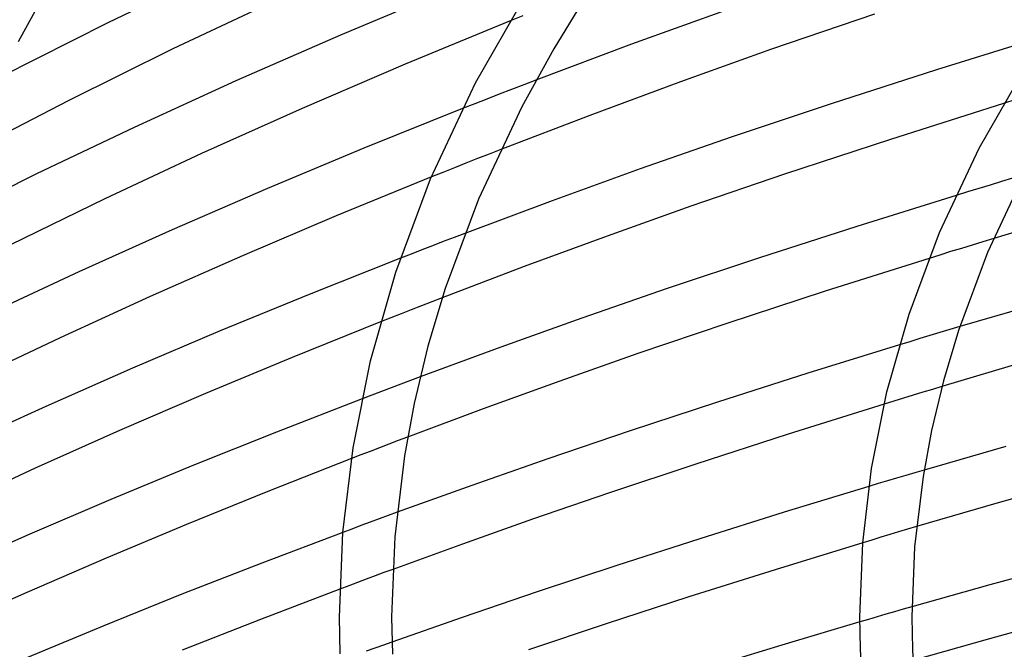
# Model space of a CAD drawing. Header units: millimetres. Extents: x -657 to 657, y -323 to 528.
# Tile 38 of 131: x -347 to -271, y 325 to 373. Entities that reach past the tile are written whole.
import ezdxf

# ---------------------------------------------------------------- set-up
doc = ezdxf.new("R2010")
doc.units = ezdxf.units.MM
doc.layers.add('HIDDEN', color=7, linetype='Continuous')
doc.layers.add('THICK', color=7, linetype='Continuous')

msp = doc.modelspace()

# ---------------------------------------------------------------- linework, layer by layer
at = {"layer": 'HIDDEN'}
for p, q in [((-307.904, 373.569), (-308.927, 373.159)), ((-307.847, 368.261), (-308.791, 367.898)), ((-306.901, 368.623), (-307.847, 368.261)), ((-309.733, 367.534), (-310.672, 367.17)), ((-308.791, 367.898), (-309.733, 367.534)), ((-311.607, 366.804), (-312.54, 366.439)), ((-310.672, 367.17), (-311.607, 366.804)), ((-269.996, 367.125), (-270.948, 366.829)), ((-310.498, 362.943), (-311.393, 362.592)), ((-309.6, 363.294), (-310.498, 362.943)), ((-312.285, 362.24), (-313.174, 361.888)), ((-311.393, 362.592), (-312.285, 362.24)), ((-314.06, 361.535), (-314.943, 361.182)), ((-313.174, 361.888), (-314.06, 361.535)), ((-271.987, 360.562), (-272.858, 360.298)), ((-271.117, 360.824), (-271.987, 360.562)), ((-270.248, 361.085), (-271.117, 360.824)), ((-273.73, 360.032), (-274.603, 359.765)), ((-272.858, 360.298), (-273.73, 360.032)), ((-312.369, 356.843), (-313.2, 356.526)), ((-314.856, 355.892), (-315.681, 355.574)), ((-314.029, 356.209), (-314.856, 355.892)), ((-313.2, 356.526), (-314.029, 356.209)), ((-273.36, 355.948), (-274.188, 355.693)), ((-272.531, 356.202), (-273.36, 355.948)), ((-271.703, 356.455), (-272.531, 356.202)), ((-316.505, 355.256), (-317.326, 354.937)), ((-315.681, 355.574), (-316.505, 355.256)), ((-275.842, 355.181), (-276.668, 354.925)), ((-275.016, 355.438), (-275.842, 355.181)), ((-274.188, 355.693), (-275.016, 355.438)), ((-314.912, 351.583), (-315.703, 351.276)), ((-314.12, 351.889), (-314.912, 351.583)), ((-317.278, 350.661), (-318.062, 350.353)), ((-316.492, 350.969), (-317.278, 350.661)), ((-315.703, 351.276), (-316.492, 350.969)), ((-318.062, 350.353), (-318.845, 350.045)), ((-275.851, 349.218), (-276.622, 348.986)), ((-275.082, 349.448), (-275.851, 349.218)), ((-274.313, 349.677), (-275.082, 349.448)), ((-278.167, 348.519), (-278.941, 348.284)), ((-277.394, 348.753), (-278.167, 348.519)), ((-276.622, 348.986), (-277.394, 348.753)), ((-317.302, 345.262), (-318.048, 344.98)), ((-316.554, 345.543), (-317.302, 345.262)), ((-315.806, 345.824), (-316.554, 345.543)), ((-318.793, 344.698), (-319.536, 344.415)), ((-318.048, 344.98), (-318.793, 344.698)), ((-277.165, 344.63), (-277.907, 344.403)), ((-276.423, 344.855), (-277.165, 344.63)), ((-275.681, 345.08), (-276.423, 344.855)), ((-319.536, 344.415), (-320.278, 344.132)), ((-279.392, 343.948), (-280.134, 343.719)), ((-278.65, 344.176), (-279.392, 343.948)), ((-277.907, 344.403), (-278.65, 344.176)), ((-317.496, 340.912), (-318.218, 340.637)), ((-316.772, 341.186), (-317.496, 340.912)), ((-319.659, 340.086), (-320.378, 339.809)), ((-318.94, 340.361), (-319.659, 340.086)), ((-318.218, 340.637), (-318.94, 340.361)), ((-320.378, 339.809), (-321.095, 339.533)), ((-277.763, 338.448), (-278.467, 338.24)), ((-277.06, 338.654), (-277.763, 338.448)), ((-279.881, 337.821), (-280.589, 337.61)), ((-279.173, 338.031), (-279.881, 337.821)), ((-278.467, 338.24), (-279.173, 338.031)), ((-280.589, 337.61), (-281.299, 337.397)), ((-318.969, 334.89), (-319.663, 334.634)), ((-318.274, 335.146), (-318.969, 334.89)), ((-317.578, 335.401), (-318.274, 335.146)), ((-321.05, 334.119), (-321.742, 333.862)), ((-320.357, 334.377), (-321.05, 334.119)), ((-319.663, 334.634), (-320.357, 334.377)), ((-279.013, 333.896), (-279.702, 333.689)), ((-278.325, 334.101), (-279.013, 333.896)), ((-277.639, 334.306), (-278.325, 334.101)), ((-281.083, 333.273), (-281.774, 333.064)), ((-280.392, 333.482), (-281.083, 333.273)), ((-279.702, 333.689), (-280.392, 333.482)), ((-317.914, 331.016), (-318.593, 330.765)), ((-319.947, 330.262), (-320.623, 330.01)), ((-319.27, 330.514), (-319.947, 330.262)), ((-318.593, 330.765), (-319.27, 330.514)), ((-321.298, 329.757), (-321.972, 329.504)), ((-320.623, 330.01), (-321.298, 329.757)), ((-278.665, 327.947), (-279.334, 327.755)), ((-277.996, 328.139), (-278.665, 327.947)), ((-281.333, 327.176), (-281.999, 326.982)), ((-280.668, 327.369), (-281.333, 327.176)), ((-280.001, 327.562), (-280.668, 327.369)), ((-279.334, 327.755), (-280.001, 327.562)), ((-319.296, 324.96), (-319.955, 324.724)), ((-318.636, 325.196), (-319.296, 324.96)), ((-317.976, 325.431), (-318.636, 325.196))]:
    msp.add_line(p, q, dxfattribs=at)
at = {"layer": 'THICK'}
for p, q in [((-331.425, 377.07), (-339.821, 373.032)), ((-343.944, 376.626), (-346.719, 371.58)), ((-311.55, 368.403), (-306.956, 376.419)), ((-302.724, 375.613), (-305.539, 371.035)), ((-326.564, 374.919), (-334.821, 371.022)), ((-313.759, 375.514), (-321.932, 372.088)), ((-292.129, 374.057), (-299.556, 371.376)), ((-280.87, 373.693), (-288.781, 370.995)), ((-339.821, 373.032), (-348.059, 368.874)), ((-308.927, 373.159), (-316.957, 369.855)), ((-321.932, 372.088), (-329.986, 368.562)), ((-267.778, 372.006), (-276.094, 369.421)), ((-334.821, 371.022), (-342.885, 367.029)), ((-305.539, 371.035), (-307.997, 366.564)), ((-299.556, 371.376), (-306.901, 368.623)), ((-288.781, 370.995), (-295.801, 368.49)), ((-272.828, 363.387), (-268.798, 370.42)), ((-316.957, 369.855), (-324.873, 366.453)), ((-276.094, 369.421), (-284.214, 366.801)), ((-329.986, 368.562), (-337.807, 364.991)), ((-315.008, 361.028), (-311.55, 368.403)), ((-295.801, 368.49), (-302.754, 365.917)), ((-342.885, 367.029), (-350.725, 362.963)), ((-324.873, 366.453), (-332.612, 362.985)), ((-307.997, 366.564), (-311.32, 359.477)), ((-284.214, 366.801), (-291.886, 364.232)), ((-270.948, 366.829), (-279.652, 364.067)), ((-312.54, 366.439), (-320.142, 363.393)), ((-302.754, 365.917), (-309.6, 363.294)), ((-337.807, 364.991), (-345.32, 361.409)), ((-291.886, 364.232), (-298.893, 361.793)), ((-279.652, 364.067), (-287.794, 361.388)), ((-332.612, 362.985), (-340.066, 359.502)), ((-320.142, 363.393), (-327.554, 360.301)), ((-275.862, 356.916), (-272.828, 363.387)), ((-345.32, 361.409), (-352.711, 357.732)), ((-314.943, 361.182), (-322.262, 358.19)), ((-298.893, 361.793), (-305.664, 359.348)), ((-287.794, 361.388), (-294.985, 358.93)), ((-269.276, 361.549), (-272.175, 355.366)), ((-317.683, 353.872), (-315.008, 361.028)), ((-327.554, 360.301), (-334.882, 357.123)), ((-274.603, 359.765), (-282.242, 357.382)), ((-340.066, 359.502), (-347.311, 355.97)), ((-311.32, 359.477), (-313.885, 352.618)), ((-305.664, 359.348), (-312.369, 356.843)), ((-294.985, 358.93), (-301.425, 356.636)), ((-322.262, 358.19), (-329.479, 355.121)), ((-264.393, 358.642), (-271.703, 356.455)), ((-282.242, 357.382), (-289.709, 354.972)), ((-334.882, 357.123), (-342.049, 353.897)), ((-301.425, 356.636), (-307.813, 354.285)), ((-278.21, 350.636), (-275.862, 356.916)), ((-329.479, 355.121), (-336.581, 351.987)), ((-272.175, 355.366), (-274.412, 349.382)), ((-317.326, 354.937), (-324.351, 352.153)), ((-289.709, 354.972), (-296.817, 352.601)), ((-276.668, 354.925), (-284.664, 352.392)), ((-342.049, 353.897), (-348.973, 350.66)), ((-319.625, 347.054), (-317.683, 353.872)), ((-307.813, 354.285), (-314.12, 351.889)), ((-324.351, 352.153), (-331.181, 349.349)), ((-313.885, 352.618), (-315.214, 348.162)), ((-296.817, 352.601), (-303.377, 350.336)), ((-284.664, 352.392), (-292.227, 349.917)), ((-336.581, 351.987), (-343.489, 348.823)), ((-267.585, 351.641), (-274.313, 349.677)), ((-279.915, 344.651), (-278.21, 350.636)), ((-318.845, 350.045), (-325.66, 347.304)), ((-303.377, 350.336), (-309.613, 348.107)), ((-292.227, 349.917), (-299.069, 347.601)), ((-331.181, 349.349), (-337.937, 346.474)), ((-274.412, 349.382), (-275.569, 345.503)), ((-343.489, 348.823), (-350.149, 345.656)), ((-278.941, 348.284), (-285.997, 346.099)), ((-315.214, 348.162), (-316.268, 343.772)), ((-309.613, 348.107), (-315.806, 345.824)), ((-299.069, 347.601), (-305.078, 345.489)), ((-325.66, 347.304), (-332.323, 344.528)), ((-320.967, 340.361), (-319.625, 347.054)), ((-268.917, 347.091), (-275.681, 345.08)), ((-337.937, 346.474), (-344.597, 343.542)), ((-285.997, 346.099), (-292.951, 343.877)), ((-305.078, 345.489), (-310.951, 343.359)), ((-275.569, 345.503), (-276.488, 341.681)), ((-332.323, 344.528), (-338.924, 341.681)), ((-281.093, 338.775), (-279.915, 344.651)), ((-320.278, 344.132), (-326.867, 341.572)), ((-316.268, 343.772), (-317.014, 339.75)), ((-292.951, 343.877), (-299.66, 341.669)), ((-344.597, 343.542), (-351.101, 340.58)), ((-310.951, 343.359), (-316.772, 341.186)), ((-280.134, 343.719), (-287.506, 341.409)), ((-338.924, 341.681), (-345.408, 338.789)), ((-326.867, 341.572), (-333.299, 338.991)), ((-299.66, 341.669), (-305.984, 339.524)), ((-276.488, 341.681), (-277.14, 338.162)), ((-287.506, 341.409), (-294.611, 339.115)), ((-321.744, 333.84), (-320.967, 340.361)), ((-270.77, 340.466), (-277.06, 338.654)), ((-321.095, 339.533), (-327.523, 337.008)), ((-317.014, 339.75), (-317.756, 333.529)), ((-305.984, 339.524), (-311.837, 337.473)), ((-345.408, 338.789), (-351.718, 335.88)), ((-333.299, 338.991), (-339.586, 336.384)), ((-294.611, 339.115), (-301.239, 336.912)), ((-281.775, 333.05), (-281.093, 338.775)), ((-277.14, 338.162), (-277.787, 332.738)), ((-265.16, 337.886), (-271.352, 336.142)), ((-327.523, 337.008), (-333.786, 334.468)), ((-311.837, 337.473), (-317.578, 335.401)), ((-281.299, 337.397), (-287.815, 335.413)), ((-339.586, 336.384), (-345.824, 333.714)), ((-301.239, 336.912), (-307.178, 334.875)), ((-287.815, 335.413), (-294.308, 333.375)), ((-271.352, 336.142), (-277.639, 334.306)), ((-307.178, 334.875), (-312.564, 332.965)), ((-333.786, 334.468), (-339.948, 331.887)), ((-345.824, 333.714), (-351.976, 330.998)), ((-321.742, 333.862), (-327.988, 331.495)), ((-322, 327.347), (-321.744, 333.84)), ((-317.756, 333.529), (-318, 327.358)), ((-294.308, 333.375), (-300.673, 331.322)), ((-312.564, 332.965), (-317.914, 331.016)), ((-281.774, 333.064), (-288.509, 330.991)), ((-282, 327.348), (-281.775, 333.05)), ((-277.787, 332.738), (-278, 327.358)), ((-339.948, 331.887), (-346.056, 329.248)), ((-327.988, 331.495), (-334.129, 329.098)), ((-300.673, 331.322), (-306.801, 329.292)), ((-288.509, 330.991), (-295.137, 328.894)), ((-265.928, 331.495), (-272, 329.831)), ((-321.972, 329.504), (-328.094, 327.166)), ((-272, 329.831), (-277.996, 328.139)), ((-346.056, 329.248), (-352.065, 326.572)), ((-334.129, 329.098), (-340.133, 326.685)), ((-306.801, 329.292), (-312.587, 327.322)), ((-295.137, 328.894), (-301.506, 326.826)), ((-328.094, 327.166), (-334.105, 324.804)), ((-321.951, 324.53), (-322, 327.358)), ((-318, 327.347), (-317.947, 324.486)), ((-312.587, 327.322), (-317.976, 325.431)), ((-281.96, 324.945), (-282, 327.358)), ((-278, 327.348), (-277.955, 324.894)), ((-266.097, 327.306), (-272.04, 325.668)), ((-340.133, 326.685), (-346.011, 324.251)), ((-301.506, 326.826), (-307.466, 324.841)), ((-281.999, 326.982), (-287.991, 325.203)), ((-272.04, 325.668), (-277.917, 324)), ((-287.991, 325.203), (-294.038, 323.353)), ((-281.838, 322.532), (-281.96, 324.945)), ((-277.955, 324.894), (-277.822, 322.441))]:
    msp.add_line(p, q, dxfattribs=at)

doc.saveas('drawing.dxf')
